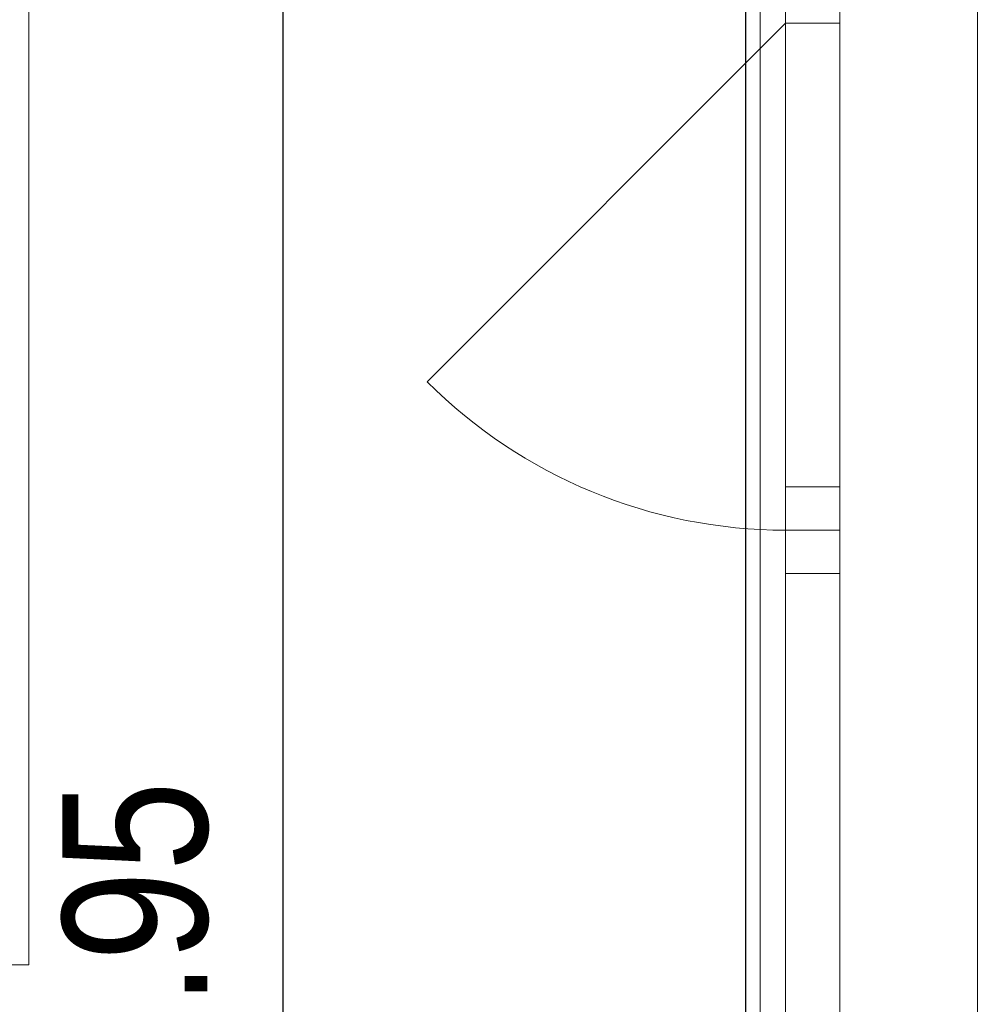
# Model space of a CAD drawing. Header units: metres. Extents: x -7.1 to 26.5, y -14.7 to 18.1.
# Tile 179 of 182: x 21.6 to 22.9, y 8.7 to 10. Entities that reach past the tile are written whole.
import ezdxf

# ---------------------------------------------------------------- set-up
doc = ezdxf.new("R2010")
doc.units = ezdxf.units.M
doc.header["$PDMODE"] = 65
doc.linetypes.add('AUSGEZOGEN', pattern=[0])
for name, color, linetype in [('XR$1$010 Fenster', 7, 'AUSGEZOGEN'), ('XR$1$030 Bodenaufbauten', 7, 'AUSGEZOGEN'), ('XR$1$065 Möbel Einrichtung', 7, 'AUSGEZOGEN'), ('XR$1$080 Raumdefinitionen Kontur', 7, 'AUSGEZOGEN'), ('XR$2$105 Bemassungen 100', 7, 'AUSGEZOGEN'), ('XR$3$035 Decken', 7, 'AUSGEZOGEN')]:
    doc.layers.add(name, color=color, linetype=linetype)
doc.styles.add('ARIAL', font='arial.ttf')
doc.dimstyles.new('DIMSTYLE_3', dxfattribs={"dimtxt": 0.2, "dimasz": 0.3, "dimexe": 0, "dimexo": 0, "dimgap": 0.1, "dimtad": 2, "dimrnd": 0.005, "dimzin": 4, "dimdsep": 46, "dimtxsty": 'ARIAL', "dimblk1": 'ALL_ML_STRICH', "dimblk2": 'ALL_ML_STRICH', "dimsah": 1, "dimcen": 0, "dimclrd": 7, "dimclre": 7, "dimclrt": 7, "dimadec": 0, "dimazin": 0, "dimtfac": 1, "dimtdec": 0, "dimtix": 1, "dimtmove": 2, "dimatfit": 3, "dimfxl": 0, "dimtzin": 0, "dimlwd": 0, "dimlwe": 18, "dimarcsym": 0})

# ---------------------------------------------------------------- blocks, each defined once
blk = doc.blocks.new('ALL_ML_STRICH')
at = {"color": 0, "linetype": 'ByBlock', "lineweight": -2}
for p, q in [((0, -0.5), (0, 0.5)), ((-0.3, -0.3), (0.3, 0.3)), ((-1, 0), (0.5, 0))]:
    blk.add_line(p, q, dxfattribs=at)
blk = doc.blocks.new('*D218')
at = {"layer": 'DEFPOINTS', "color": 7, "linetype": 'AUSGEZOGEN', "lineweight": 18, "transparency": 33554687}
for p in [(22.1318, 10.7335), (21.983, 6.7835), (22.048, 6.7835)]:
    blk.add_point(p, dxfattribs=at)
at = {"layer": 'XR$2$105 Bemassungen 100', "color": 7, "linetype": 'AUSGEZOGEN', "lineweight": -2, "transparency": 33554687}
for p, q in [((21.983, 10.7335), (21.983, 10.7335)), ((21.983, 6.7835), (21.983, 10.7335)), ((21.983, 6.7835), (21.983, 6.7835))]:
    blk.add_line(p, q, dxfattribs=at)
at = {"layer": 'XR$2$105 Bemassungen 100', "color": 7, "linetype": 'AUSGEZOGEN', "lineweight": 18, "transparency": 33554687, "xscale": 0.3, "yscale": 0.3, "zscale": 0.3}
for p, rotation in [((21.983, 10.7335), 90), ((21.983, 6.7835), 270)]:
    blk.add_blockref('ALL_ML_STRICH', p, dxfattribs=dict(at, rotation=rotation))
at = {"layer": 'XR$2$105 Bemassungen 100', "color": 7, "linetype": 'AUSGEZOGEN', "lineweight": 18, "transparency": 33554687, "insert": (21.7795, 8.7695), "char_height": 0.2, "width": 0.64, "attachment_point": 5, "rotation": 90, "style": 'ARIAL'}
blk.add_mtext('\\W0.80;\\A1;{\\A1;{3.95\\H0.132000;\\S^ ;}}', dxfattribs=at)

msp = doc.modelspace()

# ---------------------------------------------------------------- linework, layer by layer
at = {"layer": 'XR$1$010 Fenster', "color": 7, "linetype": 'AUSGEZOGEN', "lineweight": 13, "transparency": 33554687}
for p, q in [((22.6768, 10.1335), (22.6768, 10.0335)), ((22.7518, 10.0335), (22.7518, 10.1335)), ((22.6218, 10.1185), (22.6218, 7.9685)), ((22.6768, 10.0335), (22.1818, 9.5385)), ((22.6768, 10.0335), (22.7518, 10.0335)), ((22.6768, 10.0335), (22.6768, 9.3935)), ((22.7518, 9.3935), (22.7518, 10.0335)), ((22.7518, 9.3935), (22.6768, 9.3935)), ((22.6768, 9.3935), (22.6768, 9.3335)), ((22.7518, 9.3335), (22.7518, 9.3935)), ((22.6768, 9.3335), (22.7518, 9.3335)), ((22.7518, 9.3335), (22.6768, 9.3335)), ((22.6768, 9.3335), (22.6768, 9.2735)), ((22.7518, 9.2735), (22.7518, 9.3335)), ((22.6768, 9.2735), (22.6768, 8.0535)), ((22.6768, 9.2735), (22.7518, 9.2735)), ((22.7518, 8.0535), (22.7518, 9.2735))]:
    msp.add_line(p, q, dxfattribs=at)
msp.add_arc((22.6768, 10.0335), 0.7, 225, 270, dxfattribs=at)
at = {"layer": 'XR$1$030 Bodenaufbauten', "color": 254, "linetype": 'AUSGEZOGEN', "lineweight": 13, "transparency": 33554687}
msp.add_lwpolyline([(2.2618, -3.7865), (22.6418, -3.7865), (22.6418, 10.7535), (14.8918, 10.7535), (14.8918, 6.0735), (10.0118, 6.0735), (10.0118, 8.0099), (10.0118, 10.7535), (2.2618, 10.7535), (2.2618, -3.7865)], close=True, dxfattribs=at)
at = {"layer": 'XR$1$065 Möbel Einrichtung', "color": 8, "linetype": 'AUSGEZOGEN', "lineweight": 13, "transparency": 33554687}
for p, q in [((21.6318, 8.7335), (21.6318, 10.7335)), ((19.8318, 8.7335), (21.6318, 8.7335))]:
    msp.add_line(p, q, dxfattribs=at)
at = {"layer": 'XR$1$080 Raumdefinitionen Kontur', "color": 8, "linetype": 'AUSGEZOGEN', "lineweight": 13, "transparency": 33554687}
msp.add_lwpolyline([(22.6215, 10.7335), (18.8018, 10.7335), (18.8018, 6.7835), (22.6215, 6.7835), (22.6215, 10.7335)], close=True, dxfattribs=at)
at = {"layer": 'XR$3$035 Decken', "color": 7, "linetype": 'AUSGEZOGEN', "lineweight": 18, "transparency": 33554687}
msp.add_lwpolyline([(10.0118, 11.0035), (1.9918, 11.0535), (1.9918, -3.9165), (1.9918, -6.6565), (22.9418, -6.6565), (22.9418, 11.0535), (14.8918, 11.0535), (14.8918, 6.2735), (13.4518, 6.2735), (11.4518, 6.2735), (10.0118, 6.2735), (10.0118, 11.0035)], close=True, dxfattribs=at)

# ---------------------------------------------------------------- dimensions: what is measured, and where the dimension line sits
at = {"layer": 'XR$2$105 Bemassungen 100', "color": 7, "linetype": 'AUSGEZOGEN', "lineweight": 18, "transparency": 33554687}
dim = msp.add_linear_dim(base=(21.983, 10.7335), p1=(21.983, 6.7835), p2=(21.983, 10.7335), angle=90, dimstyle='DIMSTYLE_3', override={"dimpost": '<>', "dimclrd": 7, "dimclre": 7, "dimclrt": 7, "dimlwd": 0, "dimlwe": 18}, dxfattribs=at)
dim.commit()
dim.dimension.update_dxf_attribs({"geometry": '*D218', "text_midpoint": (21.7795, 8.7695), "dimtype": 160})

doc.saveas('drawing.dxf')
